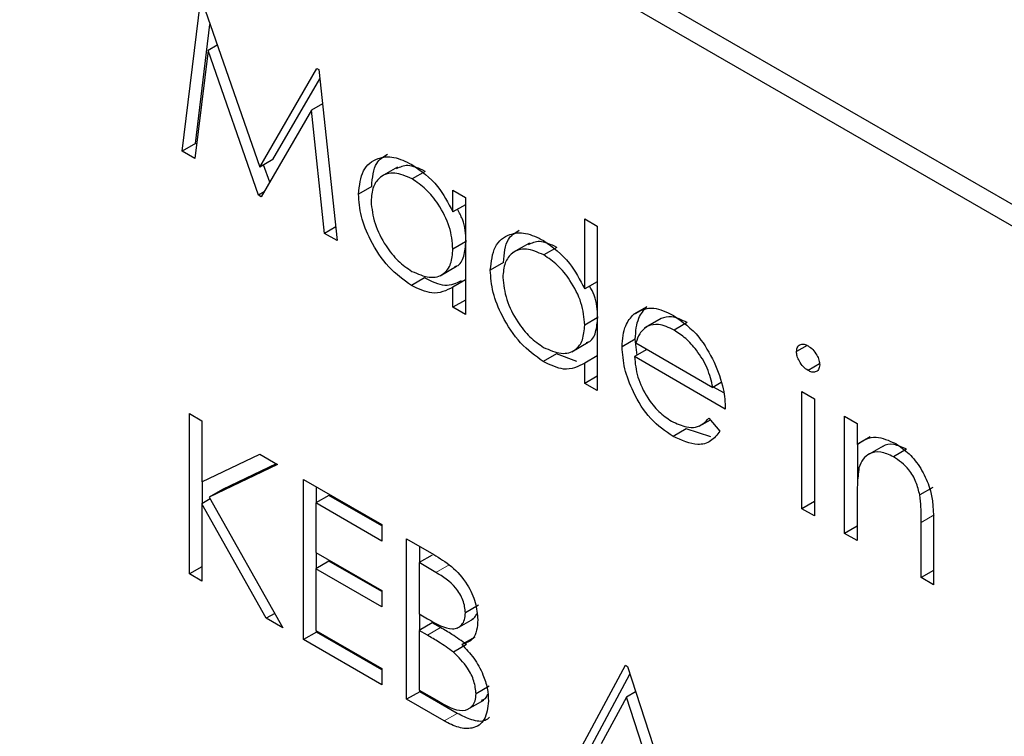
# Paper-space layout 'Blatt2' of a CAD drawing. Header units: millimetres. Extents: x 5 to 418, y 2 to 292.
# Tile 32 of 58: x 94.51 to 96.28, y 202.19 to 203.48. Entities that reach past the tile are written whole.
import ezdxf

# ---------------------------------------------------------------- set-up
doc = ezdxf.new("R2010")
doc.units = ezdxf.units.MM

psp = doc.layouts.new('Blatt2')

# ---------------------------------------------------------------- linework, layer by layer
at = {"color": 7, "linetype": 'Continuous', "lineweight": 25}
for p, q in [((106.3642, 197.3301), (94.4612, 204.2016)), ((106.3304, 197.3107), (94.5453, 204.1141)), ((94.8038, 203.239), (94.8367, 203.508)), ((94.8399, 203.5062), (94.9429, 203.2104)), ((94.8274, 203.2526), (94.8536, 203.4669)), ((94.8502, 203.4199), (94.8263, 203.226)), ((94.8666, 203.4295), (94.8502, 203.4199)), ((94.9406, 203.16), (94.8502, 203.4199)), ((94.9429, 203.2104), (95.0457, 203.3874)), ((95.0457, 203.3874), (95.0489, 203.3855)), ((95.0489, 203.3855), (95.082, 203.0784)), ((94.9665, 203.224), (95.0507, 203.3691)), ((95.0357, 203.3124), (94.9456, 203.1571)), ((95.0556, 203.3239), (95.0357, 203.3124)), ((95.0595, 203.0913), (95.0357, 203.3124)), ((94.8274, 203.2526), (94.8038, 203.239)), ((94.8263, 203.226), (94.8038, 203.239)), ((94.8295, 203.2514), (94.8274, 203.2526)), ((94.9665, 203.224), (94.9429, 203.2104)), ((94.9608, 203.1833), (94.95, 203.2144)), ((95.1905, 203.2103), (95.1611, 203.1933)), ((95.24, 203.2027), (95.2165, 203.1891)), ((95.144, 203.1756), (95.1204, 203.162)), ((95.2899, 203.1299), (95.2899, 203.1689)), ((95.2899, 203.1689), (95.3123, 203.1559)), ((94.9507, 203.1659), (94.9406, 203.16)), ((94.9456, 203.1571), (94.9406, 203.16)), ((95.3123, 203.1559), (95.3123, 202.9454)), ((95.3123, 203.1428), (95.2899, 203.1299)), ((95.5266, 202.9915), (95.5266, 203.1172)), ((95.5266, 203.1172), (95.549, 203.1043)), ((95.0794, 203.1028), (95.0595, 203.0913)), ((95.549, 203.1043), (95.549, 202.8088)), ((95.082, 203.0784), (95.0595, 203.0913)), ((95.3123, 203.0761), (95.2899, 203.0631)), ((95.4272, 203.0736), (95.3977, 203.0566)), ((95.4767, 203.0661), (95.4531, 203.0525)), ((95.267, 203.0152), (95.2965, 203.0322)), ((95.3806, 203.039), (95.3571, 203.0254)), ((95.239, 203.0113), (95.2155, 202.9976)), ((95.3123, 203.0077), (95.2899, 202.9948)), ((95.2899, 202.9584), (95.2899, 202.9948)), ((95.549, 203.0044), (95.5266, 202.9915)), ((95.3123, 202.9713), (95.2899, 202.9584)), ((95.3123, 202.9454), (95.2899, 202.9584)), ((95.6383, 202.9594), (95.6147, 202.9458)), ((95.549, 202.9395), (95.5266, 202.9265)), ((95.6635, 202.9385), (95.6341, 202.9215)), ((95.6637, 202.9384), (95.6402, 202.9248)), ((95.7107, 202.931), (95.6871, 202.9174)), ((95.5037, 202.8786), (95.5331, 202.8956)), ((95.6173, 202.9013), (95.5937, 202.8876)), ((95.621, 202.8726), (95.6173, 202.9013)), ((95.6185, 202.8943), (95.7568, 202.8144)), ((95.9262, 202.8899), (95.9071, 202.8789)), ((95.4757, 202.8746), (95.4521, 202.861)), ((95.5123, 202.8611), (95.4757, 202.8746)), ((95.549, 202.8711), (95.5266, 202.8582)), ((95.6385, 202.8827), (95.6161, 202.8698)), ((95.7792, 202.7756), (95.6161, 202.8698)), ((95.5266, 202.8217), (95.5266, 202.8582)), ((95.9484, 202.8568), (95.9278, 202.8449)), ((95.549, 202.8347), (95.5266, 202.8217)), ((95.549, 202.8088), (95.5266, 202.8217)), ((95.7718, 202.823), (95.7568, 202.8144)), ((95.7763, 202.8045), (95.758, 202.8151)), ((95.9167, 202.807), (95.9391, 202.7941)), ((95.9167, 202.5965), (95.9167, 202.807)), ((95.9391, 202.7941), (95.9391, 202.5836)), ((94.8166, 202.7674), (94.839, 202.7545)), ((94.8166, 202.4793), (94.8166, 202.7674)), ((95.9935, 202.7627), (96.0159, 202.7498)), ((95.9935, 202.5522), (95.9935, 202.7627)), ((94.839, 202.7545), (94.839, 202.6448)), ((95.7321, 202.7447), (95.7523, 202.7563)), ((95.7497, 202.7594), (95.7696, 202.7358)), ((96.0159, 202.7498), (96.0159, 202.7118)), ((95.709, 202.7399), (95.6854, 202.7263)), ((95.7531, 202.7256), (95.709, 202.7399)), ((96.0395, 202.7254), (96.0159, 202.7118)), ((96.0171, 202.6477), (96.0171, 202.7125)), ((96.0625, 202.7089), (96.0331, 202.6919)), ((94.839, 202.6448), (94.943, 202.6944)), ((94.943, 202.6944), (94.9749, 202.676)), ((96.1049, 202.7034), (96.0813, 202.6898)), ((94.9749, 202.676), (94.8523, 202.6175)), ((94.9727, 202.6773), (94.8759, 202.6311)), ((94.8402, 202.6061), (94.8402, 202.6453)), ((95.0213, 202.6492), (95.162, 202.568)), ((95.0213, 202.3612), (95.0213, 202.6492)), ((94.8759, 202.6311), (94.8523, 202.6175)), ((95.0672, 202.6204), (95.0437, 202.6068)), ((95.0448, 202.6074), (95.0448, 202.6356)), ((95.162, 202.5657), (95.0672, 202.6204)), ((96.1519, 202.6349), (96.1284, 202.6212)), ((94.8542, 202.6142), (94.839, 202.6054)), ((94.839, 202.6054), (94.839, 202.4664)), ((94.9547, 202.3996), (94.839, 202.6054)), ((94.8523, 202.6175), (94.9845, 202.3824)), ((95.0437, 202.6068), (95.0437, 202.5181)), ((95.162, 202.5384), (95.0437, 202.6068)), ((95.9391, 202.6094), (95.9167, 202.5965)), ((96.0159, 202.6154), (96.0159, 202.5393)), ((95.9391, 202.5836), (95.9167, 202.5965)), ((95.162, 202.568), (95.162, 202.5384)), ((96.131, 202.4728), (96.131, 202.5718)), ((96.1534, 202.5674), (96.1534, 202.4599)), ((96.0159, 202.5651), (95.9935, 202.5522)), ((96.0159, 202.5393), (95.9935, 202.5522)), ((95.2068, 202.5421), (95.2554, 202.514)), ((95.2068, 202.2541), (95.2068, 202.5421)), ((95.0437, 202.5181), (95.162, 202.4498)), ((95.0448, 202.4893), (95.0448, 202.5174)), ((95.2303, 202.5004), (95.2303, 202.5285)), ((95.0672, 202.5022), (95.0437, 202.4886)), ((95.162, 202.4475), (95.0672, 202.5022)), ((95.2527, 202.5133), (95.2291, 202.4997)), ((95.2291, 202.4997), (95.2291, 202.4073)), ((95.2595, 202.4821), (95.2291, 202.4997)), ((94.839, 202.4922), (94.8166, 202.4793)), ((94.839, 202.4664), (94.8166, 202.4793)), ((95.0437, 202.4886), (95.0437, 202.3778)), ((95.162, 202.4203), (95.0437, 202.4886)), ((96.1534, 202.4857), (96.131, 202.4728)), ((96.1534, 202.4599), (96.131, 202.4728)), ((95.162, 202.4498), (95.162, 202.4203)), ((94.9699, 202.4084), (94.9547, 202.3996)), ((95.2291, 202.4073), (95.2442, 202.3987)), ((95.3359, 202.4229), (95.3123, 202.4093)), ((94.9845, 202.3824), (94.9547, 202.3996)), ((95.2527, 202.3914), (95.2291, 202.3778)), ((95.2303, 202.3785), (95.2303, 202.4067)), ((95.2676, 202.3828), (95.2527, 202.3914)), ((95.2975, 202.3818), (95.3269, 202.3988)), ((95.0448, 202.3748), (95.0213, 202.3612)), ((95.0437, 202.3778), (95.162, 202.3095)), ((95.0448, 202.3748), (95.0448, 202.3771)), ((95.162, 202.3071), (95.0448, 202.3748)), ((95.2291, 202.3778), (95.2291, 202.2707)), ((95.244, 202.3692), (95.2291, 202.3778)), ((95.162, 202.2799), (95.0213, 202.3612)), ((95.3294, 202.3659), (95.3059, 202.3523)), ((95.3142, 202.3525), (95.2907, 202.3389)), ((95.162, 202.3095), (95.162, 202.2799)), ((95.4818, 202.0953), (95.6001, 202.3151)), ((95.6001, 202.3151), (95.6033, 202.3132)), ((95.6033, 202.3132), (95.7185, 201.9587)), ((95.5054, 202.1089), (95.6079, 202.2993)), ((95.2303, 202.2677), (95.2068, 202.2541)), ((95.2291, 202.2707), (95.261, 202.2523)), ((95.2303, 202.2677), (95.2303, 202.27)), ((95.2978, 202.2287), (95.2303, 202.2677)), ((95.3551, 202.2775), (95.3315, 202.2638)), ((95.6181, 202.2677), (95.6015, 202.2581)), ((95.2742, 202.2151), (95.2068, 202.2541)), ((95.3158, 202.2354), (95.3452, 202.2524)), ((95.6015, 202.2581), (95.5563, 202.1742)), ((95.6455, 202.1227), (95.6015, 202.2581))]:
    psp.add_line(p, q, dxfattribs=at)
at = {"color": 7, "linetype": 'Continuous', "lineweight": 18}
for p, q in [((96.1546, 202.5854), (96.131, 202.5718)), ((95.2831, 202.4957), (95.2595, 202.4821)), ((95.2676, 202.3828), (95.244, 202.3692)), ((95.2978, 202.2287), (95.2742, 202.2151))]:
    psp.add_line(p, q, dxfattribs=at)
psp.add_open_spline([(87.2031, 211.5534), (89.0027, 210.4024), (92.603, 208.0999), (98.2665, 204.6893), (104.152, 201.3041), (109.7757, 198.2192), (113.454, 196.3072), (115.0425, 195.4815)], degree=3, knots=[0, 0, 0, 0, 0.2047211, 0.4095618, 0.6233946, 0.8373635, 1, 1, 1, 1], dxfattribs=at)
at = {"color": 7, "linetype": 'Continuous', "lineweight": 25}
for points, knots in [([(87.3479, 211.2543), (88.0371, 210.8057), (89.9608, 209.5533), (93.2756, 207.4878), (97.2883, 205.0559), (101.4612, 202.618), (105.7073, 200.2208), (109.8606, 197.9585), (113.0305, 196.2835), (114.7669, 195.3986), (115.1907, 195.1827)], [0, 0, 0, 0, 0.079167, 0.220979, 0.371612, 0.522329, 0.673084, 0.823745, 0.956982, 1, 1, 1, 1]), ([(95.1204, 203.162), (95.1221, 203.1772), (95.1256, 203.2075), (95.152, 203.2273), (95.1832, 203.2309), (95.2052, 203.2204), (95.2162, 203.2151)], [0, 0, 0, 0, 0.279413, 0.559191, 0.779548, 1, 1, 1, 1]), ([(95.144, 203.1756), (95.1454, 203.1913), (95.1478, 203.2186), (95.1651, 203.2291), (95.1724, 203.2335)], [0, 0, 0, 0, 0.573159, 1, 1, 1, 1]), ([(95.24, 203.2027), (95.2291, 203.2078), (95.2094, 203.2171), (95.1948, 203.2102), (95.1882, 203.2072)], [0, 0, 0, 0, 0.551084, 1, 1, 1, 1]), ([(95.2162, 203.2151), (95.2326, 203.2035), (95.262, 203.1827), (95.2814, 203.1461), (95.2899, 203.1299)], [0, 0, 0, 0, 0.5590621, 1, 1, 1, 1]), ([(95.2165, 203.1891), (95.2058, 203.1938), (95.1844, 203.2033), (95.1601, 203.1954), (95.1455, 203.1763), (95.1437, 203.158), (95.1428, 203.1488)], [0, 0, 0, 0, 0.279767, 0.559291, 0.779719, 1, 1, 1, 1]), ([(95.2899, 203.0631), (95.2887, 203.0763), (95.2863, 203.1027), (95.2662, 203.1418), (95.2419, 203.1721), (95.2249, 203.1834), (95.2165, 203.1891)], [0, 0, 0, 0, 0.2796602, 0.5592103, 0.7794872, 1, 1, 1, 1]), ([(95.2155, 202.9976), (95.2014, 203.0076), (95.1734, 203.0276), (95.1424, 203.0753), (95.1233, 203.1223), (95.1214, 203.1488), (95.1204, 203.162)], [0, 0, 0, 0, 0.279573, 0.559333, 0.779589, 1, 1, 1, 1]), ([(95.1428, 203.1488), (95.1443, 203.1357), (95.1473, 203.1093), (95.167, 203.0705), (95.1911, 203.0404), (95.2079, 203.0288), (95.2163, 203.023)], [0, 0, 0, 0, 0.279429, 0.559146, 0.77957, 1, 1, 1, 1]), ([(95.3135, 203.0768), (95.3128, 203.09), (95.3119, 203.1092), (95.3013, 203.1286), (95.2981, 203.1346)], [0, 0, 0, 0, 0.692809, 1, 1, 1, 1]), ([(95.3571, 203.0254), (95.3588, 203.0405), (95.3623, 203.0708), (95.3887, 203.0907), (95.4199, 203.0943), (95.4418, 203.0838), (95.4528, 203.0785)], [0, 0, 0, 0, 0.279413, 0.559191, 0.779548, 1, 1, 1, 1]), ([(95.3806, 203.039), (95.382, 203.0547), (95.3845, 203.0819), (95.4017, 203.0924), (95.4091, 203.0969)], [0, 0, 0, 0, 0.573159, 1, 1, 1, 1]), ([(95.2163, 203.023), (95.2269, 203.0184), (95.2483, 203.009), (95.2732, 203.0157), (95.2877, 203.0352), (95.2892, 203.0538), (95.2899, 203.0631)], [0, 0, 0, 0, 0.2798222, 0.5593866, 0.7796028, 1, 1, 1, 1]), ([(95.293, 203.0318), (95.2943, 203.032), (95.3026, 203.0337), (95.3109, 203.0496), (95.3126, 203.0677), (95.3135, 203.0768)], [0, 0, 0, 0, 0.086461, 0.543043, 1, 1, 1, 1]), ([(95.4531, 203.0525), (95.4424, 203.0572), (95.4211, 203.0667), (95.3968, 203.0588), (95.3822, 203.0397), (95.3804, 203.0214), (95.3795, 203.0122)], [0, 0, 0, 0, 0.279767, 0.559291, 0.779719, 1, 1, 1, 1]), ([(95.4767, 203.0661), (95.4658, 203.0712), (95.4461, 203.0804), (95.4315, 203.0736), (95.4249, 203.0706)], [0, 0, 0, 0, 0.551084, 1, 1, 1, 1]), ([(95.4528, 203.0785), (95.4693, 203.0664), (95.4988, 203.0447), (95.5181, 203.0078), (95.5266, 202.9915)], [0, 0, 0, 0, 0.558426, 1, 1, 1, 1]), ([(95.5266, 202.9265), (95.5254, 202.9397), (95.523, 202.966), (95.5028, 203.0051), (95.4786, 203.0355), (95.4616, 203.0468), (95.4531, 203.0525)], [0, 0, 0, 0, 0.27966, 0.55921, 0.779487, 1, 1, 1, 1]), ([(95.3046, 203.0059), (95.2955, 203.0014), (95.277, 202.9924), (95.2518, 203.0049), (95.239, 203.0113)], [0, 0, 0, 0, 0.492046, 1, 1, 1, 1]), ([(95.4521, 202.861), (95.4381, 202.871), (95.4101, 202.891), (95.3791, 202.9387), (95.3599, 202.9856), (95.358, 203.0122), (95.3571, 203.0254)], [0, 0, 0, 0, 0.2795734, 0.559333, 0.7795891, 1, 1, 1, 1]), ([(95.3795, 203.0122), (95.381, 202.999), (95.384, 202.9727), (95.4036, 202.9339), (95.4277, 202.9038), (95.4445, 202.8922), (95.4529, 202.8864)], [0, 0, 0, 0, 0.2794286, 0.5591463, 0.7795701, 1, 1, 1, 1]), ([(95.2899, 202.9948), (95.2781, 202.9886), (95.257, 202.9777), (95.2282, 202.9915), (95.2155, 202.9976)], [0, 0, 0, 0, 0.558763, 1, 1, 1, 1]), ([(95.5501, 202.9401), (95.5495, 202.9534), (95.5486, 202.9721), (95.5384, 202.9911), (95.5354, 202.9966)], [0, 0, 0, 0, 0.709762, 1, 1, 1, 1]), ([(95.6147, 202.9458), (95.6259, 202.9521), (95.646, 202.9633), (95.6737, 202.9498), (95.686, 202.9439)], [0, 0, 0, 0, 0.558577, 1, 1, 1, 1]), ([(95.6173, 202.9013), (95.6184, 202.9149), (95.6204, 202.9393), (95.6328, 202.9533), (95.6383, 202.9594)], [0, 0, 0, 0, 0.5594271, 1, 1, 1, 1]), ([(95.5296, 202.8951), (95.531, 202.8954), (95.5392, 202.8971), (95.5476, 202.913), (95.5493, 202.9311), (95.5501, 202.9401)], [0, 0, 0, 0, 0.086461, 0.543043, 1, 1, 1, 1]), ([(95.5937, 202.8876), (95.5948, 202.9013), (95.5968, 202.9257), (95.6092, 202.9397), (95.6147, 202.9458)], [0, 0, 0, 0, 0.5594271, 1, 1, 1, 1]), ([(95.7107, 202.931), (95.701, 202.9356), (95.6837, 202.9439), (95.6698, 202.9401), (95.6637, 202.9384)], [0, 0, 0, 0, 0.559458, 1, 1, 1, 1]), ([(95.686, 202.9439), (95.7022, 202.9324), (95.7312, 202.9118), (95.7507, 202.8759), (95.7594, 202.8601)], [0, 0, 0, 0, 0.558919, 1, 1, 1, 1]), ([(95.4529, 202.8864), (95.4636, 202.8817), (95.485, 202.8724), (95.5099, 202.8791), (95.5244, 202.8986), (95.5258, 202.9172), (95.5266, 202.9265)], [0, 0, 0, 0, 0.2798222, 0.5593866, 0.7796028, 1, 1, 1, 1]), ([(95.6402, 202.9248), (95.6347, 202.9208), (95.625, 202.9137), (95.6205, 202.9002), (95.6185, 202.8943)], [0, 0, 0, 0, 0.558795, 1, 1, 1, 1]), ([(95.6871, 202.9174), (95.6775, 202.922), (95.6602, 202.9303), (95.6463, 202.9265), (95.6402, 202.9248)], [0, 0, 0, 0, 0.559458, 1, 1, 1, 1]), ([(95.7568, 202.8144), (95.7541, 202.8259), (95.7486, 202.849), (95.7295, 202.8801), (95.7083, 202.9033), (95.6942, 202.9127), (95.6871, 202.9174)], [0, 0, 0, 0, 0.280138, 0.559194, 0.779598, 1, 1, 1, 1]), ([(95.6854, 202.7263), (95.6716, 202.7358), (95.6439, 202.7546), (95.6141, 202.8026), (95.5967, 202.8486), (95.5947, 202.8746), (95.5937, 202.8876)], [0, 0, 0, 0, 0.279885, 0.558859, 0.779462, 1, 1, 1, 1]), ([(95.9071, 202.8789), (95.9076, 202.8821), (95.9084, 202.8884), (95.9142, 202.8922), (95.9209, 202.8926), (95.9255, 202.8904), (95.9278, 202.8892)], [0, 0, 0, 0, 0.279289, 0.558897, 0.779452, 1, 1, 1, 1]), ([(95.9278, 202.8892), (95.9308, 202.8872), (95.9367, 202.8831), (95.9435, 202.8733), (95.948, 202.8634), (95.9485, 202.8577), (95.9487, 202.8549)], [0, 0, 0, 0, 0.279869, 0.559866, 0.779911, 1, 1, 1, 1]), ([(95.6161, 202.8698), (95.6173, 202.8577), (95.6196, 202.8336), (95.6372, 202.7976), (95.6593, 202.7695), (95.6749, 202.759), (95.6826, 202.7538)], [0, 0, 0, 0, 0.279963, 0.559359, 0.779526, 1, 1, 1, 1]), ([(95.9278, 202.8449), (95.9249, 202.847), (95.9191, 202.8511), (95.9123, 202.8607), (95.9079, 202.8705), (95.9074, 202.8761), (95.9071, 202.8789)], [0, 0, 0, 0, 0.279784, 0.559698, 0.779921, 1, 1, 1, 1]), ([(95.5266, 202.8582), (95.5148, 202.852), (95.4936, 202.841), (95.4648, 202.8549), (95.4521, 202.861)], [0, 0, 0, 0, 0.558763, 1, 1, 1, 1]), ([(95.7594, 202.8601), (95.7659, 202.8437), (95.7775, 202.8143), (95.7787, 202.7875), (95.7792, 202.7756)], [0, 0, 0, 0, 0.558897, 1, 1, 1, 1]), ([(95.9487, 202.8549), (95.9483, 202.8518), (95.9474, 202.8454), (95.9415, 202.8419), (95.9348, 202.8415), (95.9301, 202.8438), (95.9278, 202.8449)], [0, 0, 0, 0, 0.2791599, 0.5588624, 0.7793557, 1, 1, 1, 1]), ([(95.6826, 202.7538), (95.6918, 202.7495), (95.707, 202.7425), (95.7263, 202.742), (95.7396, 202.7483), (95.7464, 202.7557), (95.7497, 202.7594)], [0, 0, 0, 0, 0.339465, 0.559626, 0.779498, 1, 1, 1, 1]), ([(95.7696, 202.7358), (95.7645, 202.7293), (95.7544, 202.7161), (95.7257, 202.7082), (95.7007, 202.7195), (95.6854, 202.7263)], [0, 0, 0, 0, 0.280919, 0.561407, 1, 1, 1, 1]), ([(96.0159, 202.7118), (96.0265, 202.7189), (96.0455, 202.7316), (96.0731, 202.719), (96.0852, 202.7134)], [0, 0, 0, 0, 0.559141, 1, 1, 1, 1]), ([(96.1049, 202.7034), (96.0971, 202.7069), (96.0815, 202.7139), (96.0662, 202.7122), (96.0606, 202.7074), (96.0599, 202.7068)], [0, 0, 0, 0, 0.46626, 0.932968, 1, 1, 1, 1]), ([(96.0852, 202.7134), (96.0934, 202.7079), (96.1098, 202.6968), (96.1312, 202.6692), (96.153, 202.623), (96.1532, 202.5903), (96.1534, 202.5674)], [0, 0, 0, 0, 0.187021, 0.37389, 0.56061, 1, 1, 1, 1]), ([(96.0813, 202.6898), (96.0734, 202.6934), (96.0576, 202.7007), (96.0391, 202.6966), (96.0256, 202.6866), (96.0214, 202.6754), (96.0193, 202.6699)], [0, 0, 0, 0, 0.2795525, 0.559373, 0.7797026, 1, 1, 1, 1]), ([(96.1284, 202.6212), (96.1266, 202.629), (96.123, 202.6444), (96.1068, 202.6722), (96.091, 202.6831), (96.0813, 202.6898)], [0, 0, 0, 0, 0.281192, 0.561331, 1, 1, 1, 1]), ([(96.0193, 202.6699), (96.0181, 202.6601), (96.0159, 202.6426), (96.0159, 202.6237), (96.0159, 202.6154)], [0, 0, 0, 0, 0.559658, 1, 1, 1, 1]), ([(96.131, 202.5718), (96.1311, 202.5808), (96.1311, 202.5968), (96.1292, 202.6138), (96.1284, 202.6212)], [0, 0, 0, 0, 0.560255, 1, 1, 1, 1]), ([(95.2554, 202.514), (95.2661, 202.5076), (95.2874, 202.4948), (95.3155, 202.4639), (95.3319, 202.4275), (95.3337, 202.4071), (95.3347, 202.3969)], [0, 0, 0, 0, 0.281317, 0.559922, 0.779935, 1, 1, 1, 1]), ([(95.3123, 202.4093), (95.3116, 202.4168), (95.3105, 202.4281), (95.3026, 202.4437), (95.2877, 202.4646), (95.272, 202.4743), (95.2595, 202.4821)], [0, 0, 0, 0, 0.2492836, 0.3749253, 0.5006447, 1, 1, 1, 1]), ([(95.2442, 202.3987), (95.2599, 202.3897), (95.2795, 202.3784), (95.2988, 202.3819), (95.3063, 202.3876), (95.3114, 202.3967), (95.312, 202.4051), (95.3123, 202.4093)], [0, 0, 0, 0, 0.498607, 0.624009, 0.749401, 0.874736, 1, 1, 1, 1]), ([(95.3238, 202.3975), (95.3258, 202.3987), (95.3299, 202.401), (95.3319, 202.4059), (95.3329, 202.4083)], [0, 0, 0, 0, 0.513084, 1, 1, 1, 1]), ([(95.3347, 202.3969), (95.3343, 202.3904), (95.3334, 202.3773), (95.3252, 202.3589), (95.3132, 202.3548), (95.3059, 202.3523)], [0, 0, 0, 0, 0.280867, 0.561527, 1, 1, 1, 1]), ([(95.3142, 202.3525), (95.3056, 202.3587), (95.2901, 202.3699), (95.2744, 202.3789), (95.2676, 202.3828)], [0, 0, 0, 0, 0.559734, 1, 1, 1, 1]), ([(95.2907, 202.3389), (95.282, 202.3451), (95.2665, 202.3563), (95.2509, 202.3653), (95.244, 202.3692)], [0, 0, 0, 0, 0.559734, 1, 1, 1, 1]), ([(95.3315, 202.2638), (95.3307, 202.2713), (95.3292, 202.2863), (95.3148, 202.3152), (95.2998, 202.3299), (95.2907, 202.3389)], [0, 0, 0, 0, 0.279944, 0.560429, 1, 1, 1, 1]), ([(95.3059, 202.3523), (95.3133, 202.3445), (95.3282, 202.3289), (95.344, 202.3005), (95.3525, 202.2735), (95.3534, 202.2585), (95.3539, 202.2509)], [0, 0, 0, 0, 0.280382, 0.559606, 0.779765, 1, 1, 1, 1]), ([(95.261, 202.2523), (95.2773, 202.2429), (95.3018, 202.2288), (95.3233, 202.2385), (95.3305, 202.2508), (95.3311, 202.2595), (95.3315, 202.2638)], [0, 0, 0, 0, 0.49936, 0.748736, 0.874399, 1, 1, 1, 1]), ([(95.3539, 202.2509), (95.3524, 202.2389), (95.3494, 202.2147), (95.327, 202.2003), (95.3006, 202.2017), (95.283, 202.2106), (95.2742, 202.2151)], [0, 0, 0, 0, 0.279141, 0.558654, 0.779059, 1, 1, 1, 1]), ([(95.3413, 202.2525), (95.3438, 202.2533), (95.3491, 202.2548), (95.3513, 202.2606), (95.3525, 202.2636)], [0, 0, 0, 0, 0.4812468, 1, 1, 1, 1]), ([(95.3558, 202.2218), (95.3532, 202.2196), (95.3452, 202.2125), (95.3238, 202.2158), (95.3065, 202.2244), (95.2978, 202.2287)], [0, 0, 0, 0, 0.189252, 0.594134, 1, 1, 1, 1])]:
    psp.add_open_spline(points, degree=3, knots=knots, dxfattribs=at)

doc.saveas('drawing.dxf')
